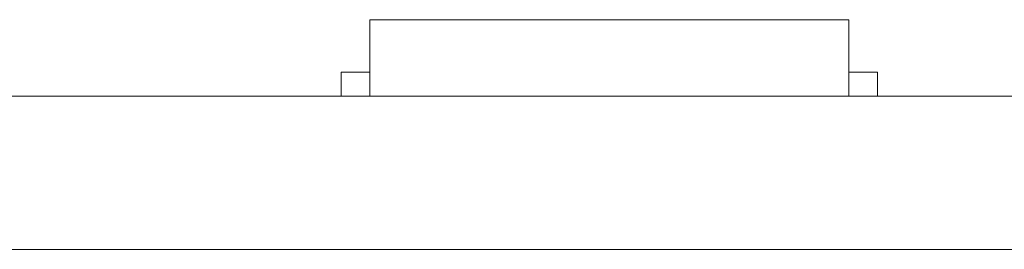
# Model space of a CAD drawing. Header units: inches. Extents: x 513 to 854, y 267 to 501.
# Tile 99 of 214: x 654.59 to 664.87, y 401.88 to 404.28. Entities that reach past the tile are written whole.
import ezdxf

# ---------------------------------------------------------------- set-up
doc = ezdxf.new("R2010")
doc.units = ezdxf.units.IN
doc.header["$MEASUREMENT"] = 0
doc.layers.add('1', color=7, linetype='Continuous')

# ---------------------------------------------------------------- blocks, each defined once
blk = doc.blocks.new('block 1791')
at = {"layer": '1', "color": 155, "lineweight": 18, "true_color": 0x4c7299}
blk.add_lwpolyline([(658.242, 404.283), (663.242, 404.283)], dxfattribs=at)
blk = doc.blocks.new('block 1806')
at = {"layer": '1', "color": 155, "lineweight": 18, "true_color": 0x4c7299}
blk.add_lwpolyline([(657.942, 403.733), (658.242, 403.733)], dxfattribs=at)
blk = doc.blocks.new('block 1812')
at = {"layer": '1', "color": 155, "lineweight": 18, "true_color": 0x4c7299}
blk.add_lwpolyline([(663.542, 403.733), (663.242, 403.733)], dxfattribs=at)
blk = doc.blocks.new('block 2080')
at = {"layer": '1', "color": 155, "lineweight": 18, "true_color": 0x4c7299}
blk.add_lwpolyline([(663.242, 404.283), (663.242, 403.483)], dxfattribs=at)
blk = doc.blocks.new('block 2081')
at = {"layer": '1', "color": 155, "lineweight": 18, "true_color": 0x4c7299}
blk.add_lwpolyline([(658.242, 404.283), (658.242, 403.483)], dxfattribs=at)
blk = doc.blocks.new('block 2082')
at = {"layer": '1', "color": 155, "lineweight": 18, "true_color": 0x4c7299}
blk.add_lwpolyline([(657.942, 403.733), (657.942, 403.483)], dxfattribs=at)
blk = doc.blocks.new('block 2083')
at = {"layer": '1', "color": 155, "lineweight": 18, "true_color": 0x4c7299}
blk.add_lwpolyline([(663.542, 403.733), (663.542, 403.483)], dxfattribs=at)
blk = doc.blocks.new('block 2160')
at = {"layer": '1', "color": 18, "lineweight": 13, "true_color": 0x4c0000}
blk.add_lwpolyline([(672.798, 403.483), (559.677, 403.483)], dxfattribs=at)
blk = doc.blocks.new('block 2165')
at = {"layer": '1', "color": 18, "lineweight": 13, "true_color": 0x4c0000}
blk.add_lwpolyline([(672.798, 403.483), (559.677, 403.483)], dxfattribs=at)
blk = doc.blocks.new('block 2219')
at = {"layer": '1', "color": 18, "lineweight": 13, "true_color": 0x4c0000}
blk.add_lwpolyline([(663.331, 403.483), (660.27, 403.483)], dxfattribs=at)
blk = doc.blocks.new('block 2238')
at = {"layer": '1', "color": 18, "lineweight": 13, "true_color": 0x4c0000}
blk.add_lwpolyline([(663.331, 403.483), (660.27, 403.483)], dxfattribs=at)
blk = doc.blocks.new('block 2295')
at = {"layer": '1', "color": 18, "lineweight": 13, "true_color": 0x4c0000}
blk.add_lwpolyline([(548.338, 403.483), (661.46, 403.483)], dxfattribs=at)
blk = doc.blocks.new('block 2318')
at = {"layer": '1', "color": 18, "lineweight": 13, "true_color": 0x4c0000}
blk.add_lwpolyline([(663.331, 403.483), (660.27, 403.483)], dxfattribs=at)
blk = doc.blocks.new('block 2319')
at = {"layer": '1', "color": 18, "lineweight": 13, "true_color": 0x4c0000}
blk.add_lwpolyline([(657.271, 403.483), (657.671, 403.483)], dxfattribs=at)
blk = doc.blocks.new('block 2330')
at = {"layer": '1', "color": 18, "lineweight": 13, "true_color": 0x4c0000}
blk.add_lwpolyline([(663.331, 403.483), (660.27, 403.483)], dxfattribs=at)
blk = doc.blocks.new('block 2331')
at = {"layer": '1', "color": 18, "lineweight": 13, "true_color": 0x4c0000}
blk.add_lwpolyline([(548.338, 403.483), (661.46, 403.483)], dxfattribs=at)
blk = doc.blocks.new('block 2338')
at = {"layer": '1', "color": 18, "lineweight": 13, "true_color": 0x4c0000}
blk.add_lwpolyline([(657.271, 403.483), (657.671, 403.483)], dxfattribs=at)
blk = doc.blocks.new('block 6020')
at = {"layer": '1', "color": 155, "lineweight": 18, "true_color": 0x4c7299}
blk.add_lwpolyline([(672.798, 403.483), (559.677, 403.483)], dxfattribs=at)
blk = doc.blocks.new('block 6038')
at = {"layer": '1', "color": 155, "lineweight": 18, "true_color": 0x4c7299}
blk.add_lwpolyline([(672.798, 401.883), (559.677, 401.883)], dxfattribs=at)
blk = doc.blocks.new('block 6041')
at = {"layer": '1', "color": 18, "lineweight": 18, "true_color": 0x4c0000}
for points in [[(672.798, 403.483), (596.005, 403.483)], [(626.452, 403.483), (645.651, 403.483), (655.25, 403.483), (660.049, 403.483), (661.249, 403.483), (661.527, 403.483), (663.246, 403.483), (665.487, 403.483), (666.496, 403.483), (671.296, 403.483), (672.495, 403.483), (672.844, 403.483), (674.49, 403.483), (676.763, 403.483), (677.742, 403.483), (696.94, 403.483), (735.337, 403.483), (773.734, 403.483)]]:
    blk.add_lwpolyline(points, dxfattribs=at)
blk = doc.blocks.new('block 6144')
at = {"layer": '1', "color": 18, "lineweight": 18, "true_color": 0x4c0000}
blk.add_open_spline([(656.081, 403.483), (656.085, 403.483), (656.091, 403.483), (656.091, 403.483), (656.091, 403.483), (656.099, 403.483), (656.099, 403.483), (656.099, 403.483), (656.11, 403.483), (656.11, 403.483), (656.11, 403.483), (656.123, 403.483), (656.123, 403.483), (656.123, 403.483), (656.138, 403.483), (656.138, 403.483), (656.138, 403.483), (656.155, 403.483), (656.155, 403.483), (656.155, 403.483), (656.173, 403.483), (656.173, 403.483), (656.173, 403.483), (656.192, 403.483), (656.192, 403.483), (656.192, 403.483), (656.212, 403.483), (656.212, 403.483), (656.212, 403.483), (656.234, 403.483), (656.234, 403.483), (656.234, 403.483), (656.257, 403.483), (656.257, 403.483), (656.257, 403.483), (656.281, 403.483), (656.281, 403.483), (656.281, 403.483), (656.331, 403.483), (656.331, 403.483), (656.331, 403.483), (656.38, 403.483), (656.38, 403.483), (656.38, 403.483), (656.404, 403.483), (656.404, 403.483), (656.404, 403.483), (656.427, 403.483), (656.427, 403.483), (656.427, 403.483), (656.449, 403.483), (656.449, 403.483), (656.449, 403.483), (656.469, 403.483), (656.469, 403.483), (656.469, 403.483), (656.488, 403.483), (656.488, 403.483), (656.488, 403.483), (656.507, 403.483), (656.507, 403.483), (656.507, 403.483), (656.523, 403.483), (656.523, 403.483), (656.523, 403.483), (656.538, 403.483), (656.538, 403.483), (656.538, 403.483), (656.551, 403.483), (656.551, 403.483), (656.551, 403.483), (656.562, 403.483), (656.562, 403.483), (656.562, 403.483), (656.57, 403.483), (656.57, 403.483), (656.57, 403.483), (656.576, 403.483), (656.576, 403.483), (656.576, 403.483), (656.57, 403.483), (656.57, 403.483), (656.57, 403.483), (656.562, 403.483), (656.562, 403.483), (656.562, 403.483), (656.551, 403.483), (656.551, 403.483), (656.551, 403.483), (656.538, 403.483), (656.538, 403.483), (656.538, 403.483), (656.523, 403.483), (656.523, 403.483), (656.523, 403.483), (656.507, 403.483), (656.507, 403.483), (656.507, 403.483), (656.488, 403.483), (656.488, 403.483), (656.488, 403.483), (656.469, 403.483), (656.469, 403.483), (656.469, 403.483), (656.449, 403.483), (656.449, 403.483), (656.449, 403.483), (656.427, 403.483), (656.427, 403.483), (656.427, 403.483), (656.404, 403.483), (656.404, 403.483), (656.404, 403.483), (656.38, 403.483), (656.38, 403.483), (656.38, 403.483), (656.331, 403.483), (656.331, 403.483), (656.331, 403.483), (656.281, 403.483), (656.281, 403.483), (656.281, 403.483), (656.257, 403.483), (656.257, 403.483), (656.257, 403.483), (656.234, 403.483), (656.234, 403.483), (656.234, 403.483), (656.212, 403.483), (656.212, 403.483), (656.212, 403.483), (656.192, 403.483), (656.192, 403.483), (656.192, 403.483), (656.173, 403.483), (656.173, 403.483), (656.173, 403.483), (656.155, 403.483), (656.155, 403.483), (656.155, 403.483), (656.138, 403.483), (656.138, 403.483), (656.138, 403.483), (656.123, 403.483), (656.123, 403.483), (656.123, 403.483), (656.11, 403.483), (656.11, 403.483), (656.11, 403.483), (656.099, 403.483), (656.099, 403.483), (656.099, 403.483), (656.091, 403.483), (656.091, 403.483), (656.091, 403.483), (656.085, 403.483), (656.085, 403.483)], degree=3, knots=[0, 0, 0, 0, 1, 1, 1, 2, 2, 2, 3, 3, 3, 4, 4, 4, 5, 5, 5, 6, 6, 6, 7, 7, 7, 8, 8, 8, 9, 9, 9, 10, 10, 10, 11, 11, 11, 12, 12, 12, 13, 13, 13, 14, 14, 14, 15, 15, 15, 16, 16, 16, 17, 17, 17, 18, 18, 18, 19, 19, 19, 20, 20, 20, 21, 21, 21, 22, 22, 22, 23, 23, 23, 24, 24, 24, 25, 25, 25, 26, 26, 26, 27, 27, 27, 28, 28, 28, 29, 29, 29, 30, 30, 30, 31, 31, 31, 32, 32, 32, 33, 33, 33, 34, 34, 34, 35, 35, 35, 36, 36, 36, 37, 37, 37, 38, 38, 38, 39, 39, 39, 40, 40, 40, 41, 41, 41, 42, 42, 42, 43, 43, 43, 44, 44, 44, 45, 45, 45, 46, 46, 46, 47, 47, 47, 48, 48, 48, 49, 49, 49, 50, 50, 50, 51, 51, 51, 52, 52, 52, 52], dxfattribs=at)
blk = doc.blocks.new('block 6146')
at = {"layer": '1', "color": 18, "lineweight": 18, "true_color": 0x4c0000}
blk.add_open_spline([(663.631, 403.483), (663.454, 403.483), (663.277, 403.483), (663.1, 403.483), (663.065, 403.483), (663.029, 403.483), (662.993, 403.483), (662.086, 403.483), (661.178, 403.483), (660.27, 403.483), (660.174, 403.483), (660.077, 403.483), (659.981, 403.483), (660.077, 403.483), (660.174, 403.483), (660.27, 403.483), (661.178, 403.483), (662.086, 403.483), (662.993, 403.483), (663.029, 403.483), (663.065, 403.483), (663.1, 403.483), (663.277, 403.483), (663.454, 403.483), (663.631, 403.483), (663.431, 403.483), (663.231, 403.483), (663.031, 403.483), (663.231, 403.483), (663.431, 403.483), (663.631, 403.483)], degree=3, knots=[0, 0, 0, 0, 1, 1, 1, 2, 2, 2, 3, 3, 3, 4, 4, 4, 5, 5, 5, 6, 6, 6, 7, 7, 7, 8, 8, 8, 9, 9, 9, 10, 10, 10, 10], dxfattribs=at)
blk = doc.blocks.new('block 6147')
at = {"layer": '1', "color": 18, "lineweight": 18, "true_color": 0x4c0000}
blk.add_open_spline([(663.631, 403.483), (663.454, 403.483), (663.277, 403.483), (663.1, 403.483), (663.065, 403.483), (663.029, 403.483), (662.993, 403.483), (662.086, 403.483), (661.178, 403.483), (660.27, 403.483), (660.174, 403.483), (660.077, 403.483), (659.981, 403.483), (660.077, 403.483), (660.174, 403.483), (660.27, 403.483), (661.178, 403.483), (662.086, 403.483), (662.993, 403.483), (663.029, 403.483), (663.065, 403.483), (663.1, 403.483), (663.277, 403.483), (663.454, 403.483), (663.631, 403.483), (663.431, 403.483), (663.231, 403.483), (663.031, 403.483), (663.231, 403.483), (663.431, 403.483), (663.631, 403.483)], degree=3, knots=[0, 0, 0, 0, 1, 1, 1, 2, 2, 2, 3, 3, 3, 4, 4, 4, 5, 5, 5, 6, 6, 6, 7, 7, 7, 8, 8, 8, 9, 9, 9, 10, 10, 10, 10], dxfattribs=at)
blk = doc.blocks.new('block 6148')
at = {"layer": '1', "color": 18, "lineweight": 18, "true_color": 0x4c0000}
blk.add_open_spline([(659.191, 403.483), (659.288, 403.483), (659.384, 403.483), (659.481, 403.483), (659.384, 403.483), (659.288, 403.483), (659.191, 403.483), (658.95, 403.483), (658.709, 403.483), (658.468, 403.483), (658.432, 403.483), (658.397, 403.483), (658.361, 403.483), (658.184, 403.483), (658.007, 403.483), (657.831, 403.483), (658.031, 403.483), (658.231, 403.483), (658.431, 403.483), (658.231, 403.483), (658.031, 403.483), (657.831, 403.483), (658.007, 403.483), (658.184, 403.483), (658.361, 403.483), (658.397, 403.483), (658.432, 403.483), (658.468, 403.483), (658.709, 403.483), (658.95, 403.483), (659.191, 403.483)], degree=3, knots=[0, 0, 0, 0, 1, 1, 1, 2, 2, 2, 3, 3, 3, 4, 4, 4, 5, 5, 5, 6, 6, 6, 7, 7, 7, 8, 8, 8, 9, 9, 9, 10, 10, 10, 10], dxfattribs=at)
blk = doc.blocks.new('block 6149')
at = {"layer": '1', "color": 18, "lineweight": 18, "true_color": 0x4c0000}
blk.add_open_spline([(659.191, 403.483), (659.288, 403.483), (659.384, 403.483), (659.481, 403.483), (659.384, 403.483), (659.288, 403.483), (659.191, 403.483), (658.95, 403.483), (658.709, 403.483), (658.468, 403.483), (658.432, 403.483), (658.397, 403.483), (658.361, 403.483), (658.184, 403.483), (658.007, 403.483), (657.831, 403.483), (658.031, 403.483), (658.231, 403.483), (658.431, 403.483), (658.231, 403.483), (658.031, 403.483), (657.831, 403.483), (658.007, 403.483), (658.184, 403.483), (658.361, 403.483), (658.397, 403.483), (658.432, 403.483), (658.468, 403.483), (658.709, 403.483), (658.95, 403.483), (659.191, 403.483)], degree=3, knots=[0, 0, 0, 0, 1, 1, 1, 2, 2, 2, 3, 3, 3, 4, 4, 4, 5, 5, 5, 6, 6, 6, 7, 7, 7, 8, 8, 8, 9, 9, 9, 10, 10, 10, 10], dxfattribs=at)
blk = doc.blocks.new('block 6230')
at = {"layer": '1', "color": 18, "lineweight": 13, "true_color": 0x4c0000}
blk.add_open_spline([(663.631, 403.483), (663.454, 403.483), (663.277, 403.483), (663.1, 403.483), (663.065, 403.483), (663.029, 403.483), (662.993, 403.483), (662.086, 403.483), (661.178, 403.483), (660.27, 403.483), (660.174, 403.483), (660.077, 403.483), (659.981, 403.483), (660.077, 403.483), (660.174, 403.483), (660.27, 403.483), (661.178, 403.483), (662.086, 403.483), (662.993, 403.483), (663.029, 403.483), (663.065, 403.483), (663.1, 403.483), (663.277, 403.483), (663.454, 403.483), (663.631, 403.483), (663.431, 403.483), (663.231, 403.483), (663.031, 403.483), (663.231, 403.483), (663.431, 403.483), (663.631, 403.483)], degree=3, knots=[0, 0, 0, 0, 1, 1, 1, 2, 2, 2, 3, 3, 3, 4, 4, 4, 5, 5, 5, 6, 6, 6, 7, 7, 7, 8, 8, 8, 9, 9, 9, 10, 10, 10, 10], dxfattribs=at)
blk = doc.blocks.new('block 6252')
at = {"layer": '1', "color": 18, "lineweight": 13, "true_color": 0x4c0000}
blk.add_open_spline([(659.191, 403.483), (659.288, 403.483), (659.384, 403.483), (659.481, 403.483), (659.384, 403.483), (659.288, 403.483), (659.191, 403.483), (658.95, 403.483), (658.709, 403.483), (658.468, 403.483), (658.432, 403.483), (658.397, 403.483), (658.361, 403.483), (658.184, 403.483), (658.007, 403.483), (657.831, 403.483), (658.031, 403.483), (658.231, 403.483), (658.431, 403.483), (658.231, 403.483), (658.031, 403.483), (657.831, 403.483), (658.007, 403.483), (658.184, 403.483), (658.361, 403.483), (658.397, 403.483), (658.432, 403.483), (658.468, 403.483), (658.709, 403.483), (658.95, 403.483), (659.191, 403.483)], degree=3, knots=[0, 0, 0, 0, 1, 1, 1, 2, 2, 2, 3, 3, 3, 4, 4, 4, 5, 5, 5, 6, 6, 6, 7, 7, 7, 8, 8, 8, 9, 9, 9, 10, 10, 10, 10], dxfattribs=at)
blk = doc.blocks.new('block 6256')
at = {"layer": '1', "color": 18, "lineweight": 13, "true_color": 0x4c0000}
for points in [[(672.798, 403.483), (596.005, 403.483)], [(626.452, 403.483), (645.651, 403.483), (655.25, 403.483), (660.049, 403.483), (661.249, 403.483), (661.527, 403.483), (663.246, 403.483), (665.487, 403.483), (666.496, 403.483), (671.296, 403.483), (672.495, 403.483), (672.844, 403.483), (674.49, 403.483), (676.763, 403.483), (677.742, 403.483), (696.94, 403.483), (735.337, 403.483), (773.734, 403.483)]]:
    blk.add_lwpolyline(points, dxfattribs=at)
blk = doc.blocks.new('block 6258')
at = {"layer": '1', "color": 18, "lineweight": 13, "true_color": 0x4c0000}
blk.add_open_spline([(663.631, 403.483), (663.454, 403.483), (663.277, 403.483), (663.1, 403.483), (663.065, 403.483), (663.029, 403.483), (662.993, 403.483), (662.086, 403.483), (661.178, 403.483), (660.27, 403.483), (660.174, 403.483), (660.077, 403.483), (659.981, 403.483), (660.077, 403.483), (660.174, 403.483), (660.27, 403.483), (661.178, 403.483), (662.086, 403.483), (662.993, 403.483), (663.029, 403.483), (663.065, 403.483), (663.1, 403.483), (663.277, 403.483), (663.454, 403.483), (663.631, 403.483), (663.431, 403.483), (663.231, 403.483), (663.031, 403.483), (663.231, 403.483), (663.431, 403.483), (663.631, 403.483)], degree=3, knots=[0, 0, 0, 0, 1, 1, 1, 2, 2, 2, 3, 3, 3, 4, 4, 4, 5, 5, 5, 6, 6, 6, 7, 7, 7, 8, 8, 8, 9, 9, 9, 10, 10, 10, 10], dxfattribs=at)
blk = doc.blocks.new('block 6281')
at = {"layer": '1', "color": 18, "lineweight": 13, "true_color": 0x4c0000}
blk.add_open_spline([(656.081, 403.483), (656.085, 403.483), (656.091, 403.483), (656.091, 403.483), (656.091, 403.483), (656.099, 403.483), (656.099, 403.483), (656.099, 403.483), (656.11, 403.483), (656.11, 403.483), (656.11, 403.483), (656.123, 403.483), (656.123, 403.483), (656.123, 403.483), (656.138, 403.483), (656.138, 403.483), (656.138, 403.483), (656.155, 403.483), (656.155, 403.483), (656.155, 403.483), (656.173, 403.483), (656.173, 403.483), (656.173, 403.483), (656.192, 403.483), (656.192, 403.483), (656.192, 403.483), (656.212, 403.483), (656.212, 403.483), (656.212, 403.483), (656.234, 403.483), (656.234, 403.483), (656.234, 403.483), (656.257, 403.483), (656.257, 403.483), (656.257, 403.483), (656.281, 403.483), (656.281, 403.483), (656.281, 403.483), (656.331, 403.483), (656.331, 403.483), (656.331, 403.483), (656.38, 403.483), (656.38, 403.483), (656.38, 403.483), (656.404, 403.483), (656.404, 403.483), (656.404, 403.483), (656.427, 403.483), (656.427, 403.483), (656.427, 403.483), (656.449, 403.483), (656.449, 403.483), (656.449, 403.483), (656.469, 403.483), (656.469, 403.483), (656.469, 403.483), (656.488, 403.483), (656.488, 403.483), (656.488, 403.483), (656.507, 403.483), (656.507, 403.483), (656.507, 403.483), (656.523, 403.483), (656.523, 403.483), (656.523, 403.483), (656.538, 403.483), (656.538, 403.483), (656.538, 403.483), (656.551, 403.483), (656.551, 403.483), (656.551, 403.483), (656.562, 403.483), (656.562, 403.483), (656.562, 403.483), (656.57, 403.483), (656.57, 403.483), (656.57, 403.483), (656.576, 403.483), (656.576, 403.483), (656.576, 403.483), (656.57, 403.483), (656.57, 403.483), (656.57, 403.483), (656.562, 403.483), (656.562, 403.483), (656.562, 403.483), (656.551, 403.483), (656.551, 403.483), (656.551, 403.483), (656.538, 403.483), (656.538, 403.483), (656.538, 403.483), (656.523, 403.483), (656.523, 403.483), (656.523, 403.483), (656.507, 403.483), (656.507, 403.483), (656.507, 403.483), (656.488, 403.483), (656.488, 403.483), (656.488, 403.483), (656.469, 403.483), (656.469, 403.483), (656.469, 403.483), (656.449, 403.483), (656.449, 403.483), (656.449, 403.483), (656.427, 403.483), (656.427, 403.483), (656.427, 403.483), (656.404, 403.483), (656.404, 403.483), (656.404, 403.483), (656.38, 403.483), (656.38, 403.483), (656.38, 403.483), (656.331, 403.483), (656.331, 403.483), (656.331, 403.483), (656.281, 403.483), (656.281, 403.483), (656.281, 403.483), (656.257, 403.483), (656.257, 403.483), (656.257, 403.483), (656.234, 403.483), (656.234, 403.483), (656.234, 403.483), (656.212, 403.483), (656.212, 403.483), (656.212, 403.483), (656.192, 403.483), (656.192, 403.483), (656.192, 403.483), (656.173, 403.483), (656.173, 403.483), (656.173, 403.483), (656.155, 403.483), (656.155, 403.483), (656.155, 403.483), (656.138, 403.483), (656.138, 403.483), (656.138, 403.483), (656.123, 403.483), (656.123, 403.483), (656.123, 403.483), (656.11, 403.483), (656.11, 403.483), (656.11, 403.483), (656.099, 403.483), (656.099, 403.483), (656.099, 403.483), (656.091, 403.483), (656.091, 403.483), (656.091, 403.483), (656.085, 403.483), (656.085, 403.483)], degree=3, knots=[0, 0, 0, 0, 1, 1, 1, 2, 2, 2, 3, 3, 3, 4, 4, 4, 5, 5, 5, 6, 6, 6, 7, 7, 7, 8, 8, 8, 9, 9, 9, 10, 10, 10, 11, 11, 11, 12, 12, 12, 13, 13, 13, 14, 14, 14, 15, 15, 15, 16, 16, 16, 17, 17, 17, 18, 18, 18, 19, 19, 19, 20, 20, 20, 21, 21, 21, 22, 22, 22, 23, 23, 23, 24, 24, 24, 25, 25, 25, 26, 26, 26, 27, 27, 27, 28, 28, 28, 29, 29, 29, 30, 30, 30, 31, 31, 31, 32, 32, 32, 33, 33, 33, 34, 34, 34, 35, 35, 35, 36, 36, 36, 37, 37, 37, 38, 38, 38, 39, 39, 39, 40, 40, 40, 41, 41, 41, 42, 42, 42, 43, 43, 43, 44, 44, 44, 45, 45, 45, 46, 46, 46, 47, 47, 47, 48, 48, 48, 49, 49, 49, 50, 50, 50, 51, 51, 51, 52, 52, 52, 52], dxfattribs=at)
blk = doc.blocks.new('block 6317')
at = {"layer": '1', "color": 18, "lineweight": 13, "true_color": 0x4c0000}
blk.add_open_spline([(659.191, 403.483), (659.288, 403.483), (659.384, 403.483), (659.481, 403.483), (659.384, 403.483), (659.288, 403.483), (659.191, 403.483), (658.95, 403.483), (658.709, 403.483), (658.468, 403.483), (658.432, 403.483), (658.397, 403.483), (658.361, 403.483), (658.184, 403.483), (658.007, 403.483), (657.831, 403.483), (658.031, 403.483), (658.231, 403.483), (658.431, 403.483), (658.231, 403.483), (658.031, 403.483), (657.831, 403.483), (658.007, 403.483), (658.184, 403.483), (658.361, 403.483), (658.397, 403.483), (658.432, 403.483), (658.468, 403.483), (658.709, 403.483), (658.95, 403.483), (659.191, 403.483)], degree=3, knots=[0, 0, 0, 0, 1, 1, 1, 2, 2, 2, 3, 3, 3, 4, 4, 4, 5, 5, 5, 6, 6, 6, 7, 7, 7, 8, 8, 8, 9, 9, 9, 10, 10, 10, 10], dxfattribs=at)
blk = doc.blocks.new('block 6452')
at = {"layer": '1', "color": 18, "lineweight": 13, "true_color": 0x4c0000}
blk.add_lwpolyline([(661.46, 403.483), (661.476, 403.483), (661.519, 403.483), (661.591, 403.483), (661.69, 403.483), (661.815, 403.483), (661.965, 403.483), (662.136, 403.483), (662.324, 403.483), (662.524, 403.483), (662.735, 403.483), (662.962, 403.483), (663.204, 403.483), (663.71, 403.483), (664.216, 403.483), (664.457, 403.483), (664.684, 403.483), (664.896, 403.483), (665.096, 403.483), (665.283, 403.483), (665.454, 403.483), (665.604, 403.483), (665.73, 403.483), (665.829, 403.483), (665.9, 403.483), (665.943, 403.483), (665.959, 403.483)], dxfattribs=at)
blk = doc.blocks.new('block 6465')
at = {"layer": '1', "color": 18, "lineweight": 18, "true_color": 0x4c0000}
blk.add_open_spline([(663.775, 403.483), (663.789, 403.483), (663.808, 403.483), (663.831, 403.483), (663.837, 403.483), (663.843, 403.483), (663.849, 403.483), (663.813, 403.483), (663.781, 403.483), (663.753, 403.483), (663.707, 403.483), (663.672, 403.483), (663.647, 403.483), (663.621, 403.483), (663.604, 403.483), (663.593, 403.483), (663.583, 403.483), (663.578, 403.483), (663.578, 403.483), (663.547, 403.483), (663.516, 403.483), (663.485, 403.483), (663.516, 403.483), (663.547, 403.483), (663.578, 403.483), (663.62, 403.483), (663.662, 403.483), (663.703, 403.483), (663.746, 403.483), (663.788, 403.483), (663.831, 403.483), (663.788, 403.483), (663.746, 403.483), (663.703, 403.483), (663.703, 403.483), (663.706, 403.483), (663.71, 403.483), (663.715, 403.483), (663.722, 403.483), (663.732, 403.483), (663.742, 403.483), (663.756, 403.483), (663.775, 403.483)], degree=3, knots=[0, 0, 0, 0, 1, 1, 1, 2, 2, 2, 3, 3, 3, 4, 4, 4, 5, 5, 5, 6, 6, 6, 7, 7, 7, 8, 8, 8, 9, 9, 9, 10, 10, 10, 11, 11, 11, 12, 12, 12, 13, 13, 13, 14, 14, 14, 14], dxfattribs=at)
blk = doc.blocks.new('block 6473')
at = {"layer": '1', "color": 18, "lineweight": 13, "true_color": 0x4c0000}
blk.add_lwpolyline([(661.46, 403.483), (661.476, 403.483), (661.519, 403.483), (661.591, 403.483), (661.69, 403.483), (661.815, 403.483), (661.965, 403.483), (662.136, 403.483), (662.324, 403.483), (662.524, 403.483), (662.735, 403.483), (662.962, 403.483), (663.204, 403.483), (663.71, 403.483), (664.216, 403.483), (664.457, 403.483), (664.684, 403.483), (664.896, 403.483), (665.096, 403.483), (665.283, 403.483), (665.454, 403.483), (665.604, 403.483), (665.73, 403.483), (665.829, 403.483), (665.9, 403.483), (665.943, 403.483), (665.959, 403.483)], dxfattribs=at)
blk = doc.blocks.new('block 6475')
at = {"layer": '1', "color": 18, "lineweight": 18, "true_color": 0x4c0000}
blk.add_open_spline([(664.852, 403.483), (664.804, 403.483), (664.756, 403.483), (664.708, 403.483), (664.756, 403.483), (664.804, 403.483), (664.852, 403.483)], degree=3, knots=[0, 0, 0, 0, 1, 1, 1, 2, 2, 2, 2], dxfattribs=at)
blk = doc.blocks.new('block 6476')
at = {"layer": '1', "color": 18, "lineweight": 18, "true_color": 0x4c0000}
blk.add_open_spline([(664.378, 403.483), (664.411, 403.483), (664.432, 403.483), (664.441, 403.483), (664.482, 403.483), (664.523, 403.483), (664.565, 403.483), (664.551, 403.483), (664.516, 403.483), (664.461, 403.483), (664.405, 403.483), (664.336, 403.483), (664.254, 403.483), (664.153, 403.483), (664.07, 403.483), (664.009, 403.483), (663.947, 403.483), (663.915, 403.483), (663.915, 403.483), (663.915, 403.483), (663.929, 403.483), (663.955, 403.483), (663.982, 403.483), (664.023, 403.483), (664.077, 403.483), (664.132, 403.483), (664.191, 403.483), (664.255, 403.483), (664.336, 403.483), (664.402, 403.483), (664.454, 403.483), (664.505, 403.483), (664.538, 403.483), (664.553, 403.483), (664.512, 403.483), (664.471, 403.483), (664.43, 403.483), (664.418, 403.483), (664.398, 403.483), (664.368, 403.483), (664.338, 403.483), (664.302, 403.483), (664.26, 403.483), (664.197, 403.483), (664.145, 403.483), (664.105, 403.483), (664.065, 403.483), (664.045, 403.483), (664.045, 403.483), (664.045, 403.483), (664.065, 403.483), (664.103, 403.483), (664.141, 403.483), (664.191, 403.483), (664.253, 403.483), (664.303, 403.483), (664.344, 403.483), (664.378, 403.483)], degree=3, knots=[0, 0, 0, 0, 1, 1, 1, 2, 2, 2, 3, 3, 3, 4, 4, 4, 5, 5, 5, 6, 6, 6, 7, 7, 7, 8, 8, 8, 9, 9, 9, 10, 10, 10, 11, 11, 11, 12, 12, 12, 13, 13, 13, 14, 14, 14, 15, 15, 15, 16, 16, 16, 17, 17, 17, 18, 18, 18, 19, 19, 19, 19], dxfattribs=at)
blk = doc.blocks.new('block 6477')
at = {"layer": '1', "color": 18, "lineweight": 18, "true_color": 0x4c0000}
blk.add_open_spline([(664.852, 403.483), (664.804, 403.483), (664.756, 403.483), (664.708, 403.483), (664.756, 403.483), (664.804, 403.483), (664.852, 403.483)], degree=3, knots=[0, 0, 0, 0, 1, 1, 1, 2, 2, 2, 2], dxfattribs=at)

msp = doc.modelspace()

# ---------------------------------------------------------------- block references
at = {"layer": '1'}
for name in ['block 1791', 'block 2081', 'block 2080', 'block 1806', 'block 2082', 'block 1812', 'block 2083', 'block 6041', 'block 6256', 'block 2295', 'block 2331', 'block 2160', 'block 2165', 'block 6020', 'block 6144', 'block 6281', 'block 2319', 'block 2338', 'block 6148', 'block 6149', 'block 6252', 'block 6317', 'block 6146', 'block 6147', 'block 6230', 'block 6258', 'block 2219', 'block 2238', 'block 2318', 'block 2330', 'block 6452', 'block 6473', 'block 6465', 'block 6476', 'block 6475', 'block 6477', 'block 6038']:
    msp.add_blockref(name, (0, 0), dxfattribs=at)

doc.saveas('drawing.dxf')
